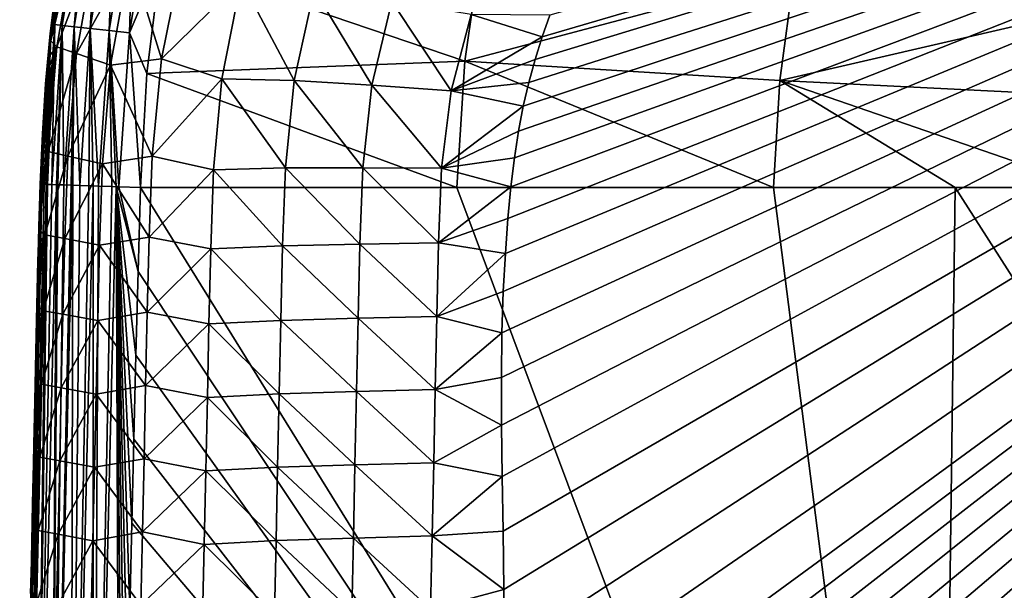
# Model space of a CAD drawing. Header units: metres. Extents: x -109 to 109, y -19 to 107.
# Tile 220 of 256: x -14.76 to -8.09, y 95.71 to 99.58. Entities that reach past the tile are written whole.
import ezdxf

# ---------------------------------------------------------------- set-up
doc = ezdxf.new("R2010")
doc.units = ezdxf.units.M
doc.layers.add('solid_21_412_310_XXX', color=7, linetype='CONTINUOUS')

msp = doc.modelspace()

# ---------------------------------------------------------------- linework, layer by layer
at = {"layer": 'solid_21_412_310_XXX'}
for points in [[(0, 102.754387, -67.146988), (-12.190948, 48.970581, -66.673454), (-7.726095, 49.111019, -66.673134)], [(0, 102.754387, -67.146988), (-12.185696, 49.421249, -66.677452), (-12.190948, 48.970581, -66.673454)], [(0, 102.754387, -67.146988), (-12.180474, 49.8685, -66.681427), (-12.185696, 49.421249, -66.677452)], [(0, 102.754387, -67.146988), (-12.175282, 50.312328, -66.685364), (-12.180474, 49.8685, -66.681427)], [(0, 102.754387, -67.146988), (-12.170122, 50.752743, -66.689278), (-12.175282, 50.312328, -66.685364)], [(0, 102.754387, -67.146988), (-12.164991, 51.189739, -66.693153), (-12.170122, 50.752743, -66.689278)], [(0, 102.754387, -67.146988), (-12.159044, 51.695248, -66.697647), (-12.164991, 51.189739, -66.693153)], [(0, 102.754387, -67.146988), (-12.153138, 52.196106, -66.702095), (-12.159044, 51.695248, -66.697647)], [(0, 102.754387, -67.146988), (-12.147275, 52.692276, -66.706497), (-12.153138, 52.196106, -66.702095)], [(0, 102.754387, -67.146988), (-12.141458, 53.183617, -66.710861), (-12.147275, 52.692276, -66.706497)], [(0, 102.754387, -67.146988), (-12.135684, 53.670185, -66.715179), (-12.141458, 53.183617, -66.710861)], [(0, 102.754387, -67.146988), (-12.129953, 54.152073, -66.71946), (-12.135684, 53.670185, -66.715179)], [(0, 102.754387, -67.146988), (-12.124262, 54.629372, -66.723701), (-12.129953, 54.152073, -66.71946)], [(0, 102.754387, -67.146988), (-12.118608, 55.102169, -66.727898), (-12.124262, 54.629372, -66.723701)], [(0, 102.754387, -67.146988), (-12.112988, 55.57056, -66.732056), (-12.118608, 55.102169, -66.727898)], [(0, 102.754387, -67.146988), (-12.107403, 56.034637, -66.736176), (-12.112988, 55.57056, -66.732056)], [(0, 102.754387, -67.146988), (-12.101847, 56.494492, -66.740257), (-12.107403, 56.034637, -66.736176)], [(0, 102.754387, -67.146988), (-12.096325, 56.949921, -66.744308), (-12.101847, 56.494492, -66.740257)], [(0, 102.754387, -67.146988), (-12.090841, 57.400764, -66.748306), (-12.096325, 56.949921, -66.744308)], [(0, 102.754387, -67.146988), (-12.085393, 57.84713, -66.752274), (-12.090841, 57.400764, -66.748306)], [(0, 102.754387, -67.146988), (-12.079979, 58.289124, -66.756195), (-12.085393, 57.84713, -66.752274)], [(0, 102.754387, -67.146988), (-12.074597, 58.726849, -66.760086), (-12.079979, 58.289124, -66.756195)], [(0, 102.754387, -67.146988), (-12.069248, 59.160416, -66.763931), (-12.074597, 58.726849, -66.760086)], [(0, 102.754387, -67.146988), (-12.063929, 59.589931, -66.767746), (-12.069248, 59.160416, -66.763931)], [(0, 102.754387, -67.146988), (-12.057582, 60.100147, -66.772278), (-12.063929, 59.589931, -66.767746)], [(0, 102.754387, -67.146988), (-12.051276, 60.604591, -66.776756), (-12.057582, 60.100147, -66.772278)], [(0, 102.754387, -67.146988), (-12.045016, 61.102863, -66.781181), (-12.051276, 60.604591, -66.776756)], [(0, 102.754387, -67.146988), (-12.038801, 61.595131, -66.785553), (-12.045016, 61.102863, -66.781181)], [(0, 102.754387, -67.146988), (-12.032629, 62.081589, -66.789871), (-12.038801, 61.595131, -66.785553)], [(0, 102.754387, -67.146988), (-12.026499, 62.562424, -66.794144), (-12.032629, 62.081589, -66.789871)], [(0, 102.754387, -67.146988), (-12.02041, 63.037838, -66.798363), (-12.026499, 62.562424, -66.794144)], [(0, 102.754387, -67.146988), (-12.01436, 63.508018, -66.802536), (-12.02041, 63.037838, -66.798363)], [(0, 102.754387, -67.146988), (-12.00835, 63.972939, -66.806664), (-12.01436, 63.508018, -66.802536)], [(0, 102.754387, -67.146988), (-12.002383, 64.432152, -66.810745), (-12.00835, 63.972939, -66.806664)], [(0, 102.754387, -67.146988), (-11.996457, 64.885811, -66.814774), (-12.002383, 64.432152, -66.810745)], [(0, 102.754387, -67.146988), (-11.990572, 65.334091, -66.818748), (-11.996457, 64.885811, -66.814774)], [(0, 102.754387, -67.146988), (-11.984726, 65.777184, -66.822685), (-11.990572, 65.334091, -66.818748)], [(0, 102.754387, -67.146988), (-11.978918, 66.215279, -66.826576), (-11.984726, 65.777184, -66.822685)], [(0, 102.754387, -67.146988), (-11.973145, 66.64856, -66.830421), (-11.978918, 66.215279, -66.826576)], [(0, 102.754387, -67.146988), (-11.967409, 67.077042, -66.834229), (-11.973145, 66.64856, -66.830421)], [(0, 102.754387, -67.146988), (-11.961714, 67.500298, -66.83799), (-11.967409, 67.077042, -66.834229)], [(0, 102.754387, -67.146988), (-11.956057, 67.918427, -66.841698), (-11.961714, 67.500298, -66.83799)], [(0, 102.754387, -67.146988), (-11.950437, 68.331612, -66.845367), (-11.956057, 67.918427, -66.841698)], [(0, 102.754387, -67.146988), (-11.944852, 68.740005, -66.848991), (-11.950437, 68.331612, -66.845367)], [(0, 102.754387, -67.146988), (-11.937919, 69.244011, -66.85347), (-11.944852, 68.740005, -66.848991)], [(0, 102.754387, -67.146988), (-11.931035, 69.741119, -66.85788), (-11.937919, 69.244011, -66.85347)], [(0, 102.754387, -67.146988), (-11.924201, 70.23101, -66.862236), (-11.931035, 69.741119, -66.85788)], [(0, 102.754387, -67.146988), (-11.91742, 70.713455, -66.866516), (-11.924201, 70.23101, -66.862236)], [(0, 102.754387, -67.146988), (-11.910692, 71.188744, -66.870735), (-11.91742, 70.713455, -66.866516)], [(0, 102.754387, -67.146988), (-11.904017, 71.657173, -66.874893), (-11.910692, 71.188744, -66.870735)], [(0, 102.754387, -67.146988), (-11.897395, 72.119041, -66.878998), (-11.904017, 71.657173, -66.874893)], [(0, 102.754387, -67.146988), (-11.890825, 72.574554, -66.883041), (-11.897395, 72.119041, -66.878998)], [(0, 102.754387, -67.146988), (-11.884303, 73.02314, -66.887024), (-11.890825, 72.574554, -66.883041)], [(0, 102.754387, -67.146988), (-11.877831, 73.46492, -66.890945), (-11.884303, 73.02314, -66.887024)], [(0, 102.754387, -67.146988), (-11.871414, 73.900223, -66.894814), (-11.877831, 73.46492, -66.890945)], [(0, 102.754387, -67.146988), (-11.865059, 74.329384, -66.898621), (-11.871414, 73.900223, -66.894814)], [(0, 102.754387, -67.146988), (-11.858768, 74.752739, -66.902382), (-11.865059, 74.329384, -66.898621)], [(0, 102.754387, -67.146988), (-11.852549, 75.170296, -66.90609), (-11.858768, 74.752739, -66.902382)], [(0, 102.754387, -67.146988), (-11.846395, 75.581535, -66.909737), (-11.852549, 75.170296, -66.90609)], [(0, 102.754387, -67.146988), (-11.840306, 75.986717, -66.913338), (-11.846395, 75.581535, -66.909737)], [(0, 102.754387, -67.146988), (-11.834276, 76.386139, -66.916885), (-11.840306, 75.986717, -66.913338)], [(0, 102.754387, -67.146988), (-11.8283, 76.78009, -66.92038), (-11.834276, 76.386139, -66.916885)], [(0, 102.754387, -67.146988), (-11.822377, 77.168877, -66.923828), (-11.8283, 76.78009, -66.92038)], [(0, 102.754387, -67.146988), (-11.816519, 77.552269, -66.927238), (-11.822377, 77.168877, -66.923828)], [(0, 102.754387, -67.146988), (-11.808811, 78.054802, -66.931694), (-11.816519, 77.552269, -66.927238)], [(0, 102.754387, -67.146988), (-11.801187, 78.547791, -66.936073), (-11.808811, 78.054802, -66.931694)], [(0, 102.754387, -67.146988), (-11.793609, 79.031624, -66.940369), (-11.801187, 78.547791, -66.936073)], [(0, 102.754387, -67.146988), (-11.786052, 79.506531, -66.944588), (-11.793609, 79.031624, -66.940369)], [(0, 102.754387, -67.146988), (-11.778542, 79.972107, -66.948723), (-11.786052, 79.506531, -66.944588)], [(0, 102.754387, -67.146988), (-11.771075, 80.428589, -66.952774), (-11.778542, 79.972107, -66.948723)], [(0, 102.754387, -67.146988), (-11.763645, 80.876305, -66.956749), (-11.771075, 80.428589, -66.952774)], [(0, 102.754387, -67.146988), (-11.75624, 81.315529, -66.960648), (-11.763645, 80.876305, -66.956749)], [(0, 102.754387, -67.146988), (-11.748823, 81.745789, -66.96447), (-11.75624, 81.315529, -66.960648)], [(0, 102.754387, -67.146988), (-11.741435, 82.167328, -66.968208), (-11.748823, 81.745789, -66.96447)], [(0, 102.754387, -67.146988), (-11.734135, 82.58065, -66.971878), (-11.741435, 82.167328, -66.968208)], [(0, 102.754387, -67.146988), (-11.726982, 82.986282, -66.975479), (-11.734135, 82.58065, -66.971878)], [(0, 102.754387, -67.146988), (-11.719932, 83.383965, -66.979012), (-11.726982, 82.986282, -66.975479)], [(0, 102.754387, -67.146988), (-11.712974, 83.773544, -66.982468), (-11.719932, 83.383965, -66.979012)], [(0, 102.754387, -67.146988), (-11.706186, 84.155472, -66.985863), (-11.712974, 83.773544, -66.982468)], [(0, 102.754387, -67.146988), (-11.699645, 84.530174, -66.989189), (-11.706186, 84.155472, -66.985863)], [(0, 102.754387, -67.146988), (-11.693385, 84.897697, -66.992447), (-11.699645, 84.530174, -66.989189)], [(0, 102.754387, -67.146988), (-11.687358, 85.257713, -66.995644), (-11.693385, 84.897697, -66.992447)], [(0, 102.754387, -67.146988), (-11.681557, 85.610535, -66.998779), (-11.687358, 85.257713, -66.995644)], [(0, 102.754387, -67.146988), (-11.675973, 85.956512, -67.001846), (-11.681557, 85.610535, -66.998779)], [(0, 102.754387, -67.146988), (-11.670626, 86.295792, -67.00486), (-11.675973, 85.956512, -67.001846)], [(0, 102.754387, -67.146988), (-11.663126, 86.791458, -67.009262), (-11.670626, 86.295792, -67.00486)], [(0, 102.754387, -67.146988), (-11.655953, 87.2724, -67.013535), (-11.663126, 86.791458, -67.009262)], [(0, 102.754387, -67.146988), (-11.648863, 87.739738, -67.017677), (-11.655953, 87.2724, -67.013535)], [(0, 102.754387, -67.146988), (-11.642019, 88.19294, -67.021706), (-11.648863, 87.739738, -67.017677)], [(0, 102.754387, -67.146988), (-11.635035, 88.632828, -67.025612), (-11.642019, 88.19294, -67.021706)], [(0, 102.754387, -67.146988), (-11.627637, 89.060066, -67.029404), (-11.635035, 88.632828, -67.025612)], [(0, 102.754387, -67.146988), (-11.619975, 89.474312, -67.033081), (-11.627637, 89.060066, -67.029404)], [(0, 102.754387, -67.146988), (-11.611821, 89.875862, -67.036644), (-11.619975, 89.474312, -67.033081)], [(0, 102.754387, -67.146988), (-11.602996, 90.264656, -67.040092), (-11.611821, 89.875862, -67.036644)], [(0, 102.754387, -67.146988), (-11.59363, 90.64077, -67.043434), (-11.602996, 90.264656, -67.040092)], [(0, 102.754387, -67.146988), (-11.583934, 91.00515, -67.046669), (-11.59363, 90.64077, -67.043434)], [(0, 102.754387, -67.146988), (-11.573828, 91.357475, -67.049797), (-11.583934, 91.00515, -67.046669)], [(0, 102.754387, -67.146988), (-11.563442, 91.698273, -67.052818), (-11.573828, 91.357475, -67.049797)], [(0, 102.754387, -67.146988), (-11.553153, 92.029144, -67.055756), (-11.563442, 91.698273, -67.052818)], [(0, 102.754387, -67.146988), (-11.542798, 92.349762, -67.058601), (-11.553153, 92.029144, -67.055756)], [(0, 102.754387, -67.146988), (-11.532654, 92.660606, -67.061356), (-11.542798, 92.349762, -67.058601)], [(0, 102.754387, -67.146988), (-11.52318, 92.962761, -67.064041), (-11.532654, 92.660606, -67.061356)], [(0, 102.754387, -67.146988), (-11.51418, 93.255981, -67.066643), (-11.52318, 92.962761, -67.064041)], [(0, 102.754387, -67.146988), (-11.505959, 93.540382, -67.06916), (-11.51418, 93.255981, -67.066643)], [(0, 102.754387, -67.146988), (-11.498866, 93.816223, -67.071609), (-11.505959, 93.540382, -67.06916)], [(0, 102.754387, -67.146988), (-11.49276, 94.083412, -67.073982), (-11.498866, 93.816223, -67.071609)], [(0, 102.754387, -67.146988), (-11.497684, 97.157005, -67.101288), (-11.496232, 96.831924, -67.098404)], [(0, 102.754387, -67.146988), (-11.493613, 97.459381, -67.103973), (-11.497684, 97.157005, -67.101288)], [(0, 102.754387, -67.146988), (-11.496232, 96.831924, -67.098404), (-11.491565, 96.48494, -67.095314)], [(0, 102.754387, -67.146988), (-11.484395, 97.739334, -67.106461), (-11.493613, 97.459381, -67.103973)], [(0, 102.754387, -67.146988), (-11.487752, 94.341965, -67.076279), (-11.49276, 94.083412, -67.073982)], [(0, 102.754387, -67.146988), (-11.491565, 96.48494, -67.095314), (-11.485833, 96.113998, -67.092018)], [(0, 102.754387, -67.146988), (-11.481377, 94.832954, -67.080635), (-11.487752, 94.341965, -67.076279)], [(0, 102.754387, -67.146988), (-11.485833, 96.113998, -67.092018), (-11.480957, 95.717094, -67.088493)], [(0, 102.754387, -67.146988), (-11.470442, 97.997223, -67.108742), (-11.484395, 97.739334, -67.106461)], [(0, 102.754387, -67.146988), (-11.479267, 95.290817, -67.084702), (-11.481377, 94.832954, -67.080635)], [(0, 102.754387, -67.146988), (-11.480957, 95.717094, -67.088493), (-11.479267, 95.290817, -67.084702)], [(0, 102.754387, -67.146988), (-11.452939, 98.233948, -67.11084), (-11.470442, 97.997223, -67.108742)], [(0, 102.754387, -67.146988), (-11.432493, 98.449776, -67.112755), (-11.452939, 98.233948, -67.11084)], [(0, 102.754387, -67.146988), (-11.408885, 98.646301, -67.114487), (-11.432493, 98.449776, -67.112755)], [(0, 102.754387, -67.146988), (-11.381389, 98.825981, -67.116074), (-11.408885, 98.646301, -67.114487)], [(0, 102.754387, -67.146988), (-11.348641, 98.995323, -67.117569), (-11.381389, 98.825981, -67.116074)], [(0, 102.754387, -67.146988), (-11.310806, 99.157066, -67.118996), (-11.348641, 98.995323, -67.117569)], [(0, 102.754387, -67.146988), (-11.268085, 99.313522, -67.120369), (-11.310806, 99.157066, -67.118996)], [(0, 102.754387, -67.146988), (-11.220613, 99.465538, -67.121704), (-11.268085, 99.313522, -67.120369)], [(0, 102.754387, -67.146988), (-11.16842, 99.612968, -67.122993), (-11.220613, 99.465538, -67.121704)], [(-14.547521, 99.552322, -72.592316), (-14.397058, 100.511322, -72.443932), (-14.367539, 100.644028, -72.586006)], [(-14.547521, 99.552322, -72.592316), (-14.367539, 100.644028, -72.586006), (-14.526108, 99.549995, -72.732483)], [(-14.367539, 100.644028, -72.586006), (-14.348386, 100.639847, -72.726707), (-14.526108, 99.549995, -72.732483)], [(-14.526108, 99.549995, -72.732483), (-14.348386, 100.639847, -72.726707), (-14.475058, 99.544304, -72.862778)], [(-14.348386, 100.639847, -72.726707), (-14.29937, 100.629036, -72.858086), (-14.475058, 99.544304, -72.862778)], [(-14.475058, 99.544304, -72.862778), (-14.29937, 100.629036, -72.858086), (-14.393733, 99.535172, -72.97477)], [(-14.29937, 100.629036, -72.858086), (-14.219948, 100.611481, -72.971458), (-14.393733, 99.535172, -72.97477)], [(-14.393733, 99.535172, -72.97477), (-14.219948, 100.611481, -72.971458), (-14.285393, 99.522957, -73.060509)], [(-14.219948, 100.611481, -72.971458), (-14.113504, 100.587921, -73.058548), (-14.285393, 99.522957, -73.060509)], [(-14.285393, 99.522957, -73.060509), (-14.113504, 100.587921, -73.058548), (-14.157798, 99.508545, -73.116447)], [(-14.113504, 100.587921, -73.058548), (-13.987931, 100.560097, -73.115463), (-14.157798, 99.508545, -73.116447)], [(-14.547521, 99.552322, -72.592316), (-14.461441, 100.17392, -72.446152), (-14.397058, 100.511322, -72.443932)], [(-14.157798, 99.508545, -73.116447), (-13.987931, 100.560097, -73.115463), (-14.019368, 99.492874, -73.142883)], [(-13.987931, 100.560097, -73.115463), (-13.85174, 100.5299, -73.142265), (-14.019368, 99.492874, -73.142883)], [(-14.019368, 99.492874, -73.142883), (-13.85174, 100.5299, -73.142265), (-13.805141, 100.001228, -73.15081)], [(-14.547521, 99.552322, -72.592316), (-14.515396, 99.831383, -72.44809), (-14.461441, 100.17392, -72.446152)], [(-14.552101, 99.439804, -70.331558), (-14.511916, 99.398148, -69.807297), (-14.380122, 100.159027, -69.827568)], [(-14.538638, 99.542885, -70.334641), (-14.552101, 99.439804, -70.331558), (-14.380122, 100.159027, -69.827568)], [(-14.523615, 99.647873, -70.337883), (-14.538638, 99.542885, -70.334641), (-14.380122, 100.159027, -69.827568)], [(-14.380122, 100.159027, -69.827568), (-14.511916, 99.398148, -69.807297), (-14.245076, 100.103348, -69.28672)], [(-14.511916, 99.398148, -69.807297), (-14.378808, 99.352272, -69.270805), (-14.245076, 100.103348, -69.28672)], [(-14.245076, 100.103348, -69.28672), (-14.378808, 99.352272, -69.270805), (-14.015271, 100.007599, -68.758789)], [(-11.745816, 99.301605, -73.205406), (-13.805141, 100.001228, -73.15081), (-11.623556, 100.153725, -73.201622)], [(-11.745816, 99.301605, -73.205406), (-11.623556, 100.153725, -73.201622), (-9.511431, 99.89492, -73.244675)], [(-14.378808, 99.352272, -69.270805), (-14.147492, 99.273193, -68.746117), (-14.015271, 100.007599, -68.758789)], [(-14.015271, 100.007599, -68.758789), (-14.147492, 99.273193, -68.746117), (-13.80162, 99.316856, -68.262749)], [(-14.019368, 99.492874, -73.142883), (-13.805141, 100.001228, -73.15081), (-13.902031, 99.21788, -73.151398)], [(-14.015271, 100.007599, -68.758789), (-13.80162, 99.316856, -68.262749), (-13.661288, 100.012344, -68.273026)], [(-11.745816, 99.301605, -73.205406), (-13.902031, 99.21788, -73.151398), (-13.805141, 100.001228, -73.15081)], [(-13.661288, 100.012344, -68.273026), (-13.80162, 99.316856, -68.262749), (-13.261647, 99.847878, -67.852974)], [(-11.745816, 99.301605, -73.205406), (-9.511431, 99.89492, -73.244675), (-9.609138, 99.171211, -73.250725)], [(-9.609138, 99.171211, -73.250725), (-9.511431, 99.89492, -73.244675), (-7.398936, 99.681351, -73.279327)], [(-14.515396, 99.831383, -72.44809), (-14.557955, 99.489304, -72.449692), (-14.506454, 99.75795, -70.341446)], [(-14.547521, 99.552322, -72.592316), (-14.557955, 99.489304, -72.449692), (-14.515396, 99.831383, -72.44809)], [(-13.80162, 99.316856, -68.262749), (-13.393901, 99.181892, -67.844482), (-13.261647, 99.847878, -67.852974)], [(-13.261647, 99.847878, -67.852974), (-13.393901, 99.181892, -67.844482), (-12.902452, 99.169243, -67.515068)], [(-13.261647, 99.847878, -67.852974), (-12.902452, 99.169243, -67.515068), (-12.767716, 99.787117, -67.522079)], [(-12.767716, 99.787117, -67.522079), (-12.902452, 99.169243, -67.515068), (-12.375334, 99.138382, -67.28347)], [(-12.767716, 99.787117, -67.522079), (-12.375334, 99.138382, -67.28347), (-12.239762, 99.706284, -67.289268)], [(-14.557955, 99.489304, -72.449692), (-14.523615, 99.647873, -70.337883), (-14.506454, 99.75795, -70.341446)], [(-12.239762, 99.706284, -67.289268), (-12.375334, 99.138382, -67.28347), (-11.838565, 99.100052, -67.153519)], [(-12.239762, 99.706284, -67.289268), (-11.838565, 99.100052, -67.153519), (-11.702556, 99.617851, -67.15834)], [(-14.557955, 99.489304, -72.449692), (-14.538638, 99.542885, -70.334641), (-14.523615, 99.647873, -70.337883)], [(-9.609138, 99.171211, -73.250725), (-7.398936, 99.681351, -73.279327), (-7.472254, 99.063652, -73.287086)], [(-11.702556, 99.617851, -67.15834), (-11.838565, 99.100052, -67.153519), (-11.220613, 99.465538, -67.121704)], [(-11.702556, 99.617851, -67.15834), (-11.220613, 99.465538, -67.121704), (-11.16842, 99.612968, -67.122993)], [(-14.619845, 98.466629, -72.598572), (-14.557955, 99.489304, -72.449692), (-14.547521, 99.552322, -72.592316)], [(-14.618055, 98.466599, -72.618782), (-14.619845, 98.466629, -72.598572), (-14.547521, 99.552322, -72.592316)], [(-14.618055, 98.466599, -72.618782), (-14.547521, 99.552322, -72.592316), (-14.614698, 98.466522, -72.648102)], [(-14.547521, 99.552322, -72.592316), (-14.597093, 98.466034, -72.738228), (-14.614698, 98.466522, -72.648102)], [(-14.547521, 99.552322, -72.592316), (-14.526108, 99.549995, -72.732483), (-14.597093, 98.466034, -72.738228)], [(-14.58541, 98.465675, -72.776352), (-14.597093, 98.466034, -72.738228), (-14.526108, 99.549995, -72.732483)], [(-14.58541, 98.465675, -72.776352), (-14.526108, 99.549995, -72.732483), (-14.574617, 98.46534, -72.805191)], [(-14.526108, 99.549995, -72.732483), (-14.545303, 98.464401, -72.866669), (-14.574617, 98.46534, -72.805191)], [(-14.557955, 99.489304, -72.449692), (-14.552101, 99.439804, -70.331558), (-14.538638, 99.542885, -70.334641)], [(-14.526108, 99.549995, -72.732483), (-14.475058, 99.544304, -72.862778), (-14.545303, 98.464401, -72.866669)], [(-14.51388, 98.463379, -72.916718), (-14.545303, 98.464401, -72.866669), (-14.475058, 99.544304, -72.862778)], [(-14.51388, 98.463379, -72.916718), (-14.475058, 99.544304, -72.862778), (-14.506304, 98.463127, -72.927139)], [(-14.475058, 99.544304, -72.862778), (-14.46437, 98.461731, -72.97644), (-14.506304, 98.463127, -72.927139)], [(-14.475058, 99.544304, -72.862778), (-14.393733, 99.535172, -72.97477), (-14.46437, 98.461731, -72.97644)], [(-14.414953, 98.460075, -73.021027), (-14.46437, 98.461731, -72.97644), (-14.393733, 99.535172, -72.97477)], [(-14.414953, 98.460075, -73.021027), (-14.393733, 99.535172, -72.97477), (-14.40479, 98.459724, -73.028847)], [(-14.393733, 99.535172, -72.97477), (-14.357114, 98.458107, -73.06076), (-14.40479, 98.459724, -73.028847)], [(-14.393733, 99.535172, -72.97477), (-14.285393, 99.522957, -73.060509), (-14.357114, 98.458107, -73.06076)], [(-14.294845, 98.455978, -73.092705), (-14.357114, 98.458107, -73.06076), (-14.285393, 99.522957, -73.060509)], [(-14.294845, 98.455978, -73.092705), (-14.285393, 99.522957, -73.060509), (-14.266447, 98.455009, -73.104233)], [(-14.285393, 99.522957, -73.060509), (-14.157798, 99.508545, -73.116447), (-14.23033, 98.453766, -73.116463)], [(-14.285393, 99.522957, -73.060509), (-14.23033, 98.453766, -73.116463), (-14.266447, 98.455009, -73.104233)], [(-14.139209, 98.450615, -73.137039), (-14.23033, 98.453766, -73.116463), (-14.157798, 99.508545, -73.116447)], [(-14.157798, 99.508545, -73.116447), (-14.019368, 99.492874, -73.142883), (-14.091435, 98.448952, -73.14341)], [(-14.157798, 99.508545, -73.116447), (-14.091435, 98.448952, -73.14341), (-14.109917, 98.4496, -73.141235)], [(-14.139209, 98.450615, -73.137039), (-14.157798, 99.508545, -73.116447), (-14.109917, 98.4496, -73.141235)], [(-14.619845, 98.466629, -72.598572), (-14.589013, 99.148621, -72.45089), (-14.557955, 99.489304, -72.449692)], [(-14.557955, 99.489304, -72.449692), (-14.589013, 99.148621, -72.45089), (-14.552101, 99.439804, -70.331558)], [(-14.589013, 99.148621, -72.45089), (-14.564342, 99.336121, -70.328529), (-14.552101, 99.439804, -70.331558)], [(-14.552101, 99.439804, -70.331558), (-14.564342, 99.336121, -70.328529), (-14.511916, 99.398148, -69.807297)], [(-14.091435, 98.448952, -73.14341), (-14.019368, 99.492874, -73.142883), (-13.94489, 98.443832, -73.152191)], [(-14.019368, 99.492874, -73.142883), (-13.902031, 99.21788, -73.151398), (-13.94489, 98.443832, -73.152191)], [(-11.838565, 99.100052, -67.153519), (-11.268085, 99.313522, -67.120369), (-11.220613, 99.465538, -67.121704)], [(-14.613961, 98.698479, -70.314255), (-14.57184, 98.687569, -69.79364), (-14.511916, 99.398148, -69.807297)], [(-14.607923, 98.809341, -70.315765), (-14.613961, 98.698479, -70.314255), (-14.511916, 99.398148, -69.807297)], [(-14.601107, 98.918144, -70.31768), (-14.607923, 98.809341, -70.315765), (-14.511916, 99.398148, -69.807297)], [(-14.593527, 99.023727, -70.319946), (-14.601107, 98.918144, -70.31768), (-14.511916, 99.398148, -69.807297)], [(-14.584991, 99.12796, -70.322601), (-14.593527, 99.023727, -70.319946), (-14.511916, 99.398148, -69.807297)], [(-14.575306, 99.232025, -70.325508), (-14.584991, 99.12796, -70.322601), (-14.511916, 99.398148, -69.807297)], [(-14.564342, 99.336121, -70.328529), (-14.575306, 99.232025, -70.325508), (-14.511916, 99.398148, -69.807297)], [(-14.511916, 99.398148, -69.807297), (-14.57184, 98.687569, -69.79364), (-14.378808, 99.352272, -69.270805)], [(-14.589013, 99.148621, -72.45089), (-14.575306, 99.232025, -70.325508), (-14.564342, 99.336121, -70.328529)], [(-14.57184, 98.687569, -69.79364), (-14.437885, 98.65789, -69.259773), (-14.378808, 99.352272, -69.270805)], [(-14.378808, 99.352272, -69.270805), (-14.437885, 98.65789, -69.259773), (-14.147492, 99.273193, -68.746117)], [(-14.147492, 99.273193, -68.746117), (-13.865346, 98.657524, -68.254524), (-13.80162, 99.316856, -68.262749)], [(-11.800702, 98.443855, -73.209145), (-13.902031, 99.21788, -73.151398), (-11.745816, 99.301605, -73.205406)], [(-13.80162, 99.316856, -68.262749), (-13.865346, 98.657524, -68.254524), (-13.393901, 99.181892, -67.844482)], [(-11.838565, 99.100052, -67.153519), (-11.310806, 99.157066, -67.118996), (-11.268085, 99.313522, -67.120369)], [(-11.800702, 98.443855, -73.209145), (-11.745816, 99.301605, -73.205406), (-9.653006, 98.443878, -73.256683)], [(-11.745816, 99.301605, -73.205406), (-9.609138, 99.171211, -73.250725), (-9.653006, 98.443878, -73.256683)], [(-14.589013, 99.148621, -72.45089), (-14.584991, 99.12796, -70.322601), (-14.575306, 99.232025, -70.325508)], [(-14.437885, 98.65789, -69.259773), (-14.203169, 98.6054, -68.737305), (-14.147492, 99.273193, -68.746117)], [(-14.147492, 99.273193, -68.746117), (-14.203169, 98.6054, -68.737305), (-13.865346, 98.657524, -68.254524)], [(-11.800702, 98.443855, -73.209145), (-13.94489, 98.443832, -73.152191), (-13.902031, 99.21788, -73.151398)], [(-13.865346, 98.657524, -68.254524), (-13.449232, 98.563828, -67.83783), (-13.393901, 99.181892, -67.844482)], [(-13.393901, 99.181892, -67.844482), (-13.449232, 98.563828, -67.83783), (-12.961508, 98.576897, -67.509026)], [(-13.393901, 99.181892, -67.844482), (-12.961508, 98.576897, -67.509026), (-12.902452, 99.169243, -67.515068)], [(-12.902452, 99.169243, -67.515068), (-12.961508, 98.576897, -67.509026), (-12.43706, 98.578186, -67.278076)], [(-12.902452, 99.169243, -67.515068), (-12.43706, 98.578186, -67.278076), (-12.375334, 99.138382, -67.28347)], [(-8.419247, 98.443886, -73.279694), (-9.653006, 98.443878, -73.256683), (-9.609138, 99.171211, -73.250725)], [(-9.609138, 99.171211, -73.250725), (-7.472254, 99.063652, -73.287086), (-7.505359, 98.443893, -73.294716)], [(-8.419247, 98.443886, -73.279694), (-9.609138, 99.171211, -73.250725), (-7.505359, 98.443893, -73.294716)], [(-14.619845, 98.466629, -72.598572), (-14.610054, 98.808311, -72.451736), (-14.589013, 99.148621, -72.45089)], [(-14.589013, 99.148621, -72.45089), (-14.610054, 98.808311, -72.451736), (-14.584991, 99.12796, -70.322601)], [(-14.610054, 98.808311, -72.451736), (-14.593527, 99.023727, -70.319946), (-14.584991, 99.12796, -70.322601)], [(-12.375334, 99.138382, -67.28347), (-12.43706, 98.578186, -67.278076), (-11.902767, 98.575478, -67.14872)], [(-12.375334, 99.138382, -67.28347), (-11.902767, 98.575478, -67.14872), (-11.838565, 99.100052, -67.153519)], [(-11.838565, 99.100052, -67.153519), (-11.902767, 98.575478, -67.14872), (-11.348641, 98.995323, -67.117569)], [(-11.838565, 99.100052, -67.153519), (-11.348641, 98.995323, -67.117569), (-11.310806, 99.157066, -67.118996)], [(-14.610054, 98.808311, -72.451736), (-14.601107, 98.918144, -70.31768), (-14.593527, 99.023727, -70.319946)], [(-11.902767, 98.575478, -67.14872), (-11.381389, 98.825981, -67.116074), (-11.348641, 98.995323, -67.117569)], [(-14.610054, 98.808311, -72.451736), (-14.607923, 98.809341, -70.315765), (-14.601107, 98.918144, -70.31768)], [(-11.902767, 98.575478, -67.14872), (-11.408885, 98.646301, -67.114487), (-11.381389, 98.825981, -67.116074)], [(-14.610054, 98.808311, -72.451736), (-14.624325, 98.466583, -72.452461), (-14.613961, 98.698479, -70.314255)], [(-14.619845, 98.466629, -72.598572), (-14.624325, 98.466583, -72.452461), (-14.610054, 98.808311, -72.451736)], [(-14.610054, 98.808311, -72.451736), (-14.613961, 98.698479, -70.314255), (-14.607923, 98.809341, -70.315765)], [(-14.624325, 98.466583, -72.452461), (-14.619228, 98.587494, -70.31321), (-14.613961, 98.698479, -70.314255)], [(-14.613961, 98.698479, -70.314255), (-14.619228, 98.587494, -70.31321), (-14.57184, 98.687569, -69.79364)], [(-14.634676, 98.154152, -70.311279), (-14.593375, 98.12265, -69.790497), (-14.57184, 98.687569, -69.79364)], [(-14.631477, 98.260086, -70.311859), (-14.634676, 98.154152, -70.311279), (-14.57184, 98.687569, -69.79364)], [(-14.62788, 98.367912, -70.312225), (-14.631477, 98.260086, -70.311859), (-14.57184, 98.687569, -69.79364)], [(-14.623827, 98.477158, -70.312592), (-14.62788, 98.367912, -70.312225), (-14.57184, 98.687569, -69.79364)], [(-14.619228, 98.587494, -70.31321), (-14.623827, 98.477158, -70.312592), (-14.57184, 98.687569, -69.79364)], [(-14.57184, 98.687569, -69.79364), (-14.593375, 98.12265, -69.790497), (-14.437885, 98.65789, -69.259773)], [(-14.593375, 98.12265, -69.790497), (-14.459046, 98.098427, -69.256493), (-14.437885, 98.65789, -69.259773)], [(-14.437885, 98.65789, -69.259773), (-14.459046, 98.098427, -69.256493), (-14.203169, 98.6054, -68.737305)], [(-14.203169, 98.6054, -68.737305), (-13.887125, 98.108719, -68.250595), (-13.865346, 98.657524, -68.254524)], [(-13.865346, 98.657524, -68.254524), (-13.887125, 98.108719, -68.250595), (-13.449232, 98.563828, -67.83783)], [(-11.902767, 98.575478, -67.14872), (-11.432493, 98.449776, -67.112755), (-11.408885, 98.646301, -67.114487)], [(-14.624325, 98.466583, -72.452461), (-14.623827, 98.477158, -70.312592), (-14.619228, 98.587494, -70.31321)], [(-14.459046, 98.098427, -69.256493), (-14.223289, 98.054161, -68.733772), (-14.203169, 98.6054, -68.737305)], [(-14.203169, 98.6054, -68.737305), (-14.223289, 98.054161, -68.733772), (-13.887125, 98.108719, -68.250595)], [(-13.887125, 98.108719, -68.250595), (-13.4686, 98.027596, -67.833672), (-13.449232, 98.563828, -67.83783)], [(-13.449232, 98.563828, -67.83783), (-13.4686, 98.027596, -67.833672), (-12.981319, 98.048889, -67.504646)], [(-13.449232, 98.563828, -67.83783), (-12.981319, 98.048889, -67.504646), (-12.961508, 98.576897, -67.509026)], [(-12.961508, 98.576897, -67.509026), (-12.981319, 98.048889, -67.504646), (-12.457083, 98.060318, -67.273575)], [(-12.961508, 98.576897, -67.509026), (-12.457083, 98.060318, -67.273575), (-12.43706, 98.578186, -67.278076)], [(-12.43706, 98.578186, -67.278076), (-12.457083, 98.060318, -67.273575), (-11.923004, 98.068977, -67.144218)], [(-12.43706, 98.578186, -67.278076), (-11.923004, 98.068977, -67.144218), (-11.902767, 98.575478, -67.14872)], [(-11.902767, 98.575478, -67.14872), (-11.923004, 98.068977, -67.144218), (-11.432493, 98.449776, -67.112755)], [(-14.764192, 91.901436, -72.627647), (-14.624325, 98.466583, -72.452461), (-14.619845, 98.466629, -72.598572)], [(-14.764192, 91.901436, -72.627647), (-14.619845, 98.466629, -72.598572), (-14.618055, 98.466599, -72.618782)], [(-14.732784, 91.902283, -72.783966), (-14.764192, 91.901436, -72.627647), (-14.618055, 98.466599, -72.618782)], [(-14.764192, 91.901436, -72.627647), (-14.635716, 98.087502, -72.453476), (-14.624325, 98.466583, -72.452461)], [(-14.732784, 91.902283, -72.783966), (-14.618055, 98.466599, -72.618782), (-14.614698, 98.466522, -72.648102)], [(-14.732784, 91.902283, -72.783966), (-14.614698, 98.466522, -72.648102), (-14.597093, 98.466034, -72.738228)], [(-14.732784, 91.902283, -72.783966), (-14.597093, 98.466034, -72.738228), (-14.58541, 98.465675, -72.776352)], [(-14.732784, 91.902283, -72.783966), (-14.58541, 98.465675, -72.776352), (-14.662735, 91.90229, -72.924309)], [(-14.662735, 91.90229, -72.924309), (-14.58541, 98.465675, -72.776352), (-14.574617, 98.46534, -72.805191)], [(-14.662735, 91.90229, -72.924309), (-14.574617, 98.46534, -72.805191), (-14.545303, 98.464401, -72.866669)], [(-14.662735, 91.90229, -72.924309), (-14.545303, 98.464401, -72.866669), (-14.51388, 98.463379, -72.916718)], [(-14.662735, 91.90229, -72.924309), (-14.51388, 98.463379, -72.916718), (-14.555267, 91.901466, -73.036469)], [(-14.635716, 98.087502, -72.453476), (-14.62788, 98.367912, -70.312225), (-14.624325, 98.466583, -72.452461)], [(-14.624325, 98.466583, -72.452461), (-14.62788, 98.367912, -70.312225), (-14.623827, 98.477158, -70.312592)], [(-14.555267, 91.901466, -73.036469), (-14.51388, 98.463379, -72.916718), (-14.506304, 98.463127, -72.927139)], [(-14.555267, 91.901466, -73.036469), (-14.506304, 98.463127, -72.927139), (-14.46437, 98.461731, -72.97644)], [(-14.555267, 91.901466, -73.036469), (-14.46437, 98.461731, -72.97644), (-14.414953, 98.460075, -73.021027)], [(-14.555267, 91.901466, -73.036469), (-14.414953, 98.460075, -73.021027), (-14.40479, 98.459724, -73.028847)], [(-14.555267, 91.901466, -73.036469), (-14.40479, 98.459724, -73.028847), (-14.418028, 91.899963, -73.112495)], [(-14.418028, 91.899963, -73.112495), (-14.40479, 98.459724, -73.028847), (-14.357114, 98.458107, -73.06076)], [(-14.418028, 91.899963, -73.112495), (-14.357114, 98.458107, -73.06076), (-14.294845, 98.455978, -73.092705)], [(-14.418028, 91.899963, -73.112495), (-14.294845, 98.455978, -73.092705), (-14.266447, 98.455009, -73.104233)], [(-14.418028, 91.899963, -73.112495), (-14.266447, 98.455009, -73.104233), (-14.263184, 91.898026, -73.150673)], [(-14.263184, 91.898026, -73.150673), (-14.266447, 98.455009, -73.104233), (-14.23033, 98.453766, -73.116463)], [(-14.263184, 91.898026, -73.150673), (-14.23033, 98.453766, -73.116463), (-14.139209, 98.450615, -73.137039)], [(-14.263184, 91.898026, -73.150673), (-14.139209, 98.450615, -73.137039), (-14.109917, 98.4496, -73.141235)], [(-14.263184, 91.898026, -73.150673), (-14.109917, 98.4496, -73.141235), (-14.086465, 92.575188, -73.162903)], [(-13.9618, 97.874306, -73.153336), (-14.109917, 98.4496, -73.141235), (-14.091435, 98.448952, -73.14341)], [(-14.066074, 93.459488, -73.161545), (-14.086465, 92.575188, -73.162903), (-14.109917, 98.4496, -73.141235)], [(-14.047752, 94.247826, -73.160255), (-14.066074, 93.459488, -73.161545), (-14.109917, 98.4496, -73.141235)], [(-14.031367, 94.947647, -73.159042), (-14.047752, 94.247826, -73.160255), (-14.109917, 98.4496, -73.141235)], [(-14.016506, 95.5784, -73.157906), (-14.031367, 94.947647, -73.159042), (-14.109917, 98.4496, -73.141235)], [(-14.002634, 96.166809, -73.156792), (-14.016506, 95.5784, -73.157906), (-14.109917, 98.4496, -73.141235)], [(-13.989284, 96.738625, -73.155663), (-14.002634, 96.166809, -73.156792), (-14.109917, 98.4496, -73.141235)], [(-13.976068, 97.306702, -73.154503), (-13.989284, 96.738625, -73.155663), (-14.109917, 98.4496, -73.141235)], [(-13.9618, 97.874306, -73.153336), (-13.976068, 97.306702, -73.154503), (-14.109917, 98.4496, -73.141235)], [(-13.9618, 97.874306, -73.153336), (-14.091435, 98.448952, -73.14341), (-13.94489, 98.443832, -73.152191)], [(-8.5337, 89.713028, -73.394279), (-13.9618, 97.874306, -73.153336), (-13.94489, 98.443832, -73.152191)], [(-8.5337, 89.713028, -73.394279), (-13.94489, 98.443832, -73.152191), (-11.800702, 98.443855, -73.209145)], [(-11.923004, 98.068977, -67.144218), (-11.452939, 98.233948, -67.11084), (-11.432493, 98.449776, -67.112755)], [(-8.5337, 89.713028, -73.394279), (-11.800702, 98.443855, -73.209145), (-9.653006, 98.443878, -73.256683)], [(-8.5337, 89.713028, -73.394279), (-9.653006, 98.443878, -73.256683), (-8.419247, 98.443886, -73.279694)], [(-2.839085, 89.712791, -73.509972), (-8.5337, 89.713028, -73.394279), (-8.419247, 98.443886, -73.279694)], [(-2.839085, 89.712791, -73.509972), (-8.419247, 98.443886, -73.279694), (-7.505359, 98.443893, -73.294716)], [(-14.635716, 98.087502, -72.453476), (-14.631477, 98.260086, -70.311859), (-14.62788, 98.367912, -70.312225)], [(-14.635716, 98.087502, -72.453476), (-14.634676, 98.154152, -70.311279), (-14.631477, 98.260086, -70.311859)], [(-11.923004, 98.068977, -67.144218), (-11.470442, 97.997223, -67.108742), (-11.452939, 98.233948, -67.11084)], [(-14.647105, 97.645439, -70.307404), (-14.605803, 97.607391, -69.786423), (-14.593375, 98.12265, -69.790497)], [(-14.644858, 97.746696, -70.308281), (-14.647105, 97.645439, -70.307404), (-14.593375, 98.12265, -69.790497)], [(-14.642535, 97.848389, -70.30912), (-14.644858, 97.746696, -70.308281), (-14.593375, 98.12265, -69.790497)], [(-14.640104, 97.949852, -70.309898), (-14.642535, 97.848389, -70.30912), (-14.593375, 98.12265, -69.790497)], [(-14.637518, 98.05114, -70.310608), (-14.640104, 97.949852, -70.309898), (-14.593375, 98.12265, -69.790497)], [(-14.634676, 98.154152, -70.311279), (-14.637518, 98.05114, -70.310608), (-14.593375, 98.12265, -69.790497)], [(-14.635716, 98.087502, -72.453476), (-14.637518, 98.05114, -70.310608), (-14.634676, 98.154152, -70.311279)], [(-14.593375, 98.12265, -69.790497), (-14.605803, 97.607391, -69.786423), (-14.459046, 98.098427, -69.256493)], [(-14.605803, 97.607391, -69.786423), (-14.471336, 97.584709, -69.252304), (-14.459046, 98.098427, -69.256493)], [(-14.459046, 98.098427, -69.256493), (-14.471336, 97.584709, -69.252304), (-14.223289, 98.054161, -68.733772)], [(-14.223289, 98.054161, -68.733772), (-13.899477, 97.597885, -68.246269), (-13.887125, 98.108719, -68.250595)], [(-13.887125, 98.108719, -68.250595), (-13.899477, 97.597885, -68.246269), (-13.4686, 98.027596, -67.833672)], [(-14.764192, 91.901436, -72.627647), (-14.644927, 97.698303, -72.454453), (-14.635716, 98.087502, -72.453476)], [(-14.635716, 98.087502, -72.453476), (-14.644927, 97.698303, -72.454453), (-14.637518, 98.05114, -70.310608)], [(-14.644927, 97.698303, -72.454453), (-14.640104, 97.949852, -70.309898), (-14.637518, 98.05114, -70.310608)], [(-14.471336, 97.584709, -69.252304), (-14.235311, 97.542641, -68.729462), (-14.223289, 98.054161, -68.733772)], [(-14.223289, 98.054161, -68.733772), (-14.235311, 97.542641, -68.729462), (-13.899477, 97.597885, -68.246269)], [(-13.899477, 97.597885, -68.246269), (-13.480433, 97.519691, -67.829247), (-13.4686, 98.027596, -67.833672)], [(-13.4686, 98.027596, -67.833672), (-13.480433, 97.519691, -67.829247), (-12.993217, 97.543282, -67.500191)], [(-13.4686, 98.027596, -67.833672), (-12.993217, 97.543282, -67.500191), (-12.981319, 98.048889, -67.504646)], [(-12.981319, 98.048889, -67.504646), (-12.993217, 97.543282, -67.500191), (-12.468989, 97.557678, -67.269112)], [(-12.981319, 98.048889, -67.504646), (-12.468989, 97.557678, -67.269112), (-12.457083, 98.060318, -67.273575)], [(-12.457083, 98.060318, -67.273575), (-12.468989, 97.557678, -67.269112), (-11.934901, 97.569832, -67.139755)], [(-12.457083, 98.060318, -67.273575), (-11.934901, 97.569832, -67.139755), (-11.923004, 98.068977, -67.144218)], [(-11.923004, 98.068977, -67.144218), (-11.934901, 97.569832, -67.139755), (-11.470442, 97.997223, -67.108742)], [(-11.934901, 97.569832, -67.139755), (-11.484395, 97.739334, -67.106461), (-11.470442, 97.997223, -67.108742)], [(-14.644927, 97.698303, -72.454453), (-14.642535, 97.848389, -70.30912), (-14.640104, 97.949852, -70.309898)], [(-14.644927, 97.698303, -72.454453), (-14.644858, 97.746696, -70.308281), (-14.642535, 97.848389, -70.30912)], [(-8.5337, 89.713028, -73.394279), (-13.976068, 97.306702, -73.154503), (-13.9618, 97.874306, -73.153336)], [(-14.764192, 91.901436, -72.627647), (-14.653705, 97.299095, -72.455383), (-14.644927, 97.698303, -72.454453)], [(-14.644927, 97.698303, -72.454453), (-14.653705, 97.299095, -72.455383), (-14.647105, 97.645439, -70.307404)], [(-14.644927, 97.698303, -72.454453), (-14.647105, 97.645439, -70.307404), (-14.644858, 97.746696, -70.308281)], [(-11.934901, 97.569832, -67.139755), (-11.493613, 97.459381, -67.103973), (-11.484395, 97.739334, -67.106461)], [(-14.653705, 97.299095, -72.455383), (-14.649323, 97.544579, -70.306534), (-14.647105, 97.645439, -70.307404)], [(-14.647105, 97.645439, -70.307404), (-14.649323, 97.544579, -70.306534), (-14.605803, 97.607391, -69.786423)], [(-14.656534, 97.216171, -70.303711), (-14.616738, 97.110046, -69.78212), (-14.605803, 97.607391, -69.786423)], [(-14.653969, 97.333061, -70.30471), (-14.656534, 97.216171, -70.303711), (-14.605803, 97.607391, -69.786423)], [(-14.651587, 97.441521, -70.305649), (-14.653969, 97.333061, -70.30471), (-14.605803, 97.607391, -69.786423)], [(-14.649323, 97.544579, -70.306534), (-14.651587, 97.441521, -70.305649), (-14.605803, 97.607391, -69.786423)], [(-14.605803, 97.607391, -69.786423), (-14.616738, 97.110046, -69.78212), (-14.471336, 97.584709, -69.252304)], [(-14.616738, 97.110046, -69.78212), (-14.482271, 97.086845, -69.247971), (-14.471336, 97.584709, -69.252304)], [(-14.471336, 97.584709, -69.252304), (-14.482271, 97.086845, -69.247971), (-14.235311, 97.542641, -68.729462)], [(-14.235311, 97.542641, -68.729462), (-13.910375, 97.100616, -68.241882), (-13.899477, 97.597885, -68.246269)], [(-13.899477, 97.597885, -68.246269), (-13.910375, 97.100616, -68.241882), (-13.480433, 97.519691, -67.829247)], [(-12.993217, 97.543282, -67.500191), (-12.479805, 97.060356, -67.264671), (-12.468989, 97.557678, -67.269112)], [(-12.468989, 97.557678, -67.269112), (-12.479805, 97.060356, -67.264671), (-11.945677, 97.073402, -67.135315)], [(-12.468989, 97.557678, -67.269112), (-11.945677, 97.073402, -67.135315), (-11.934901, 97.569832, -67.139755)], [(-11.934901, 97.569832, -67.139755), (-11.945677, 97.073402, -67.135315), (-11.493613, 97.459381, -67.103973)], [(-14.653705, 97.299095, -72.455383), (-14.651587, 97.441521, -70.305649), (-14.649323, 97.544579, -70.306534)], [(-14.482271, 97.086845, -69.247971), (-14.246244, 97.043823, -68.72509), (-14.235311, 97.542641, -68.729462)], [(-14.235311, 97.542641, -68.729462), (-14.246244, 97.043823, -68.72509), (-13.910375, 97.100616, -68.241882)], [(-13.910375, 97.100616, -68.241882), (-13.491326, 97.020569, -67.824821), (-13.480433, 97.519691, -67.829247)], [(-13.480433, 97.519691, -67.829247), (-13.491326, 97.020569, -67.824821), (-13.004071, 97.045128, -67.49575)], [(-13.480433, 97.519691, -67.829247), (-13.004071, 97.045128, -67.49575), (-12.993217, 97.543282, -67.500191)], [(-12.993217, 97.543282, -67.500191), (-13.004071, 97.045128, -67.49575), (-12.479805, 97.060356, -67.264671)], [(-14.653705, 97.299095, -72.455383), (-14.653969, 97.333061, -70.30471), (-14.651587, 97.441521, -70.305649)], [(-11.945677, 97.073402, -67.135315), (-11.497684, 97.157005, -67.101288), (-11.493613, 97.459381, -67.103973)], [(-14.764192, 91.901436, -72.627647), (-14.662655, 96.890762, -72.456238), (-14.653705, 97.299095, -72.455383)], [(-14.653705, 97.299095, -72.455383), (-14.662655, 96.890762, -72.456238), (-14.656534, 97.216171, -70.303711)], [(-14.653705, 97.299095, -72.455383), (-14.656534, 97.216171, -70.303711), (-14.653969, 97.333061, -70.30471)], [(-8.5337, 89.713028, -73.394279), (-13.989284, 96.738625, -73.155663), (-13.976068, 97.306702, -73.154503)], [(-14.662655, 96.890762, -72.456238), (-14.659317, 97.089355, -70.302628), (-14.656534, 97.216171, -70.303711)], [(-14.656534, 97.216171, -70.303711), (-14.659317, 97.089355, -70.302628), (-14.616738, 97.110046, -69.78212)], [(-11.945677, 97.073402, -67.135315), (-11.496232, 96.831924, -67.098404), (-11.497684, 97.157005, -67.101288)], [(-14.668958, 96.649559, -70.298912), (-14.627553, 96.61541, -69.777908), (-14.616738, 97.110046, -69.78212)], [(-14.665536, 96.805756, -70.300224), (-14.668958, 96.649559, -70.298912), (-14.616738, 97.110046, -69.78212)], [(-14.662321, 96.9524, -70.30146), (-14.665536, 96.805756, -70.300224), (-14.616738, 97.110046, -69.78212)], [(-14.659317, 97.089355, -70.302628), (-14.662321, 96.9524, -70.30146), (-14.616738, 97.110046, -69.78212)], [(-14.616738, 97.110046, -69.78212), (-14.627553, 96.61541, -69.777908), (-14.482271, 97.086845, -69.247971)], [(-14.246244, 97.043823, -68.72509), (-13.921144, 96.60537, -68.237541), (-13.910375, 97.100616, -68.241882)], [(-13.910375, 97.100616, -68.241882), (-13.921144, 96.60537, -68.237541), (-13.491326, 97.020569, -67.824821)], [(-14.662655, 96.890762, -72.456238), (-14.662321, 96.9524, -70.30146), (-14.659317, 97.089355, -70.302628)], [(-14.627553, 96.61541, -69.777908), (-14.493093, 96.591286, -69.243706), (-14.482271, 97.086845, -69.247971)], [(-14.482271, 97.086845, -69.247971), (-14.493093, 96.591286, -69.243706), (-14.246244, 97.043823, -68.72509)], [(-14.493093, 96.591286, -69.243706), (-14.257082, 96.546661, -68.720779), (-14.246244, 97.043823, -68.72509)], [(-14.246244, 97.043823, -68.72509), (-14.257082, 96.546661, -68.720779), (-13.921144, 96.60537, -68.237541)], [(-13.491326, 97.020569, -67.824821), (-13.014808, 96.547989, -67.491333), (-13.004071, 97.045128, -67.49575)], [(-13.004071, 97.045128, -67.49575), (-13.014808, 96.547989, -67.491333), (-12.490488, 96.563805, -67.260239)], [(-13.004071, 97.045128, -67.49575), (-12.490488, 96.563805, -67.260239), (-12.479805, 97.060356, -67.264671)], [(-12.479805, 97.060356, -67.264671), (-12.490488, 96.563805, -67.260239), (-11.956309, 96.577377, -67.130882)], [(-12.479805, 97.060356, -67.264671), (-11.956309, 96.577377, -67.130882), (-11.945677, 97.073402, -67.135315)], [(-11.945677, 97.073402, -67.135315), (-11.956309, 96.577377, -67.130882), (-11.496232, 96.831924, -67.098404)], [(-13.921144, 96.60537, -68.237541), (-13.50212, 96.522545, -67.820427), (-13.491326, 97.020569, -67.824821)], [(-13.491326, 97.020569, -67.824821), (-13.50212, 96.522545, -67.820427), (-13.014808, 96.547989, -67.491333)], [(-14.764192, 91.901436, -72.627647), (-14.671812, 96.471901, -72.457062), (-14.662655, 96.890762, -72.456238)], [(-14.662655, 96.890762, -72.456238), (-14.671812, 96.471901, -72.457062), (-14.665536, 96.805756, -70.300224)], [(-14.662655, 96.890762, -72.456238), (-14.665536, 96.805756, -70.300224), (-14.662321, 96.9524, -70.30146)], [(-11.956309, 96.577377, -67.130882), (-11.491565, 96.48494, -67.095314), (-11.496232, 96.831924, -67.098404)], [(-14.671812, 96.471901, -72.457062), (-14.668958, 96.649559, -70.298912), (-14.665536, 96.805756, -70.300224)], [(-8.5337, 89.713028, -73.394279), (-14.002634, 96.166809, -73.156792), (-13.989284, 96.738625, -73.155663)], [(-14.668958, 96.649559, -70.298912), (-14.672609, 96.482758, -70.297523), (-14.627553, 96.61541, -69.777908)], [(-14.671812, 96.471901, -72.457062), (-14.672609, 96.482758, -70.297523), (-14.668958, 96.649559, -70.298912)], [(-14.676516, 96.30423, -70.296051), (-14.638411, 96.119133, -69.773758), (-14.627553, 96.61541, -69.777908)], [(-14.672609, 96.482758, -70.297523), (-14.676516, 96.30423, -70.296051), (-14.627553, 96.61541, -69.777908)], [(-14.627553, 96.61541, -69.777908), (-14.638411, 96.119133, -69.773758), (-14.493093, 96.591286, -69.243706)], [(-14.638411, 96.119133, -69.773758), (-14.503963, 96.094101, -69.239502), (-14.493093, 96.591286, -69.243706)], [(-14.493093, 96.591286, -69.243706), (-14.503963, 96.094101, -69.239502), (-14.257082, 96.546661, -68.720779)], [(-14.257082, 96.546661, -68.720779), (-13.931949, 96.108833, -68.233231), (-13.921144, 96.60537, -68.237541)], [(-13.921144, 96.60537, -68.237541), (-13.931949, 96.108833, -68.233231), (-13.50212, 96.522545, -67.820427)], [(-13.014808, 96.547989, -67.491333), (-12.501155, 96.066704, -67.255806), (-12.490488, 96.563805, -67.260239)], [(-12.490488, 96.563805, -67.260239), (-12.501155, 96.066704, -67.255806), (-11.966905, 96.081108, -67.126442)], [(-12.490488, 96.563805, -67.260239), (-11.966905, 96.081108, -67.126442), (-11.956309, 96.577377, -67.130882)], [(-11.956309, 96.577377, -67.130882), (-11.966905, 96.081108, -67.126442), (-11.491565, 96.48494, -67.095314)], [(-14.503963, 96.094101, -69.239502), (-14.267965, 96.047951, -68.716507), (-14.257082, 96.546661, -68.720779)], [(-14.257082, 96.546661, -68.720779), (-14.267965, 96.047951, -68.716507), (-13.931949, 96.108833, -68.233231)], [(-13.931949, 96.108833, -68.233231), (-13.512937, 96.023384, -67.81604), (-13.50212, 96.522545, -67.820427)], [(-13.50212, 96.522545, -67.820427), (-13.512937, 96.023384, -67.81604), (-13.025548, 96.050003, -67.486923)], [(-13.50212, 96.522545, -67.820427), (-13.025548, 96.050003, -67.486923), (-13.014808, 96.547989, -67.491333)], [(-13.014808, 96.547989, -67.491333), (-13.025548, 96.050003, -67.486923), (-12.501155, 96.066704, -67.255806)], [(-14.764192, 91.901436, -72.627647), (-14.681227, 96.0401, -72.457924), (-14.671812, 96.471901, -72.457062)], [(-14.671812, 96.471901, -72.457062), (-14.681227, 96.0401, -72.457924), (-14.676516, 96.30423, -70.296051)], [(-14.671812, 96.471901, -72.457062), (-14.676516, 96.30423, -70.296051), (-14.672609, 96.482758, -70.297523)], [(-11.966905, 96.081108, -67.126442), (-11.485833, 96.113998, -67.092018), (-11.491565, 96.48494, -67.095314)], [(-14.681227, 96.0401, -72.457924), (-14.680695, 96.113068, -70.294487), (-14.676516, 96.30423, -70.296051)], [(-14.676516, 96.30423, -70.296051), (-14.680695, 96.113068, -70.294487), (-14.638411, 96.119133, -69.773758)], [(-8.5337, 89.713028, -73.394279), (-14.016506, 95.5784, -73.157906), (-14.002634, 96.166809, -73.156792)], [(-14.689933, 95.69001, -70.291077), (-14.649279, 95.622101, -69.769691), (-14.638411, 96.119133, -69.773758)], [(-14.685163, 95.908569, -70.292831), (-14.689933, 95.69001, -70.291077), (-14.638411, 96.119133, -69.773758)], [(-14.680695, 96.113068, -70.294487), (-14.685163, 95.908569, -70.292831), (-14.638411, 96.119133, -69.773758)], [(-14.681227, 96.0401, -72.457924), (-14.685163, 95.908569, -70.292831), (-14.680695, 96.113068, -70.294487)], [(-14.638411, 96.119133, -69.773758), (-14.649279, 95.622101, -69.769691), (-14.503963, 96.094101, -69.239502)], [(-14.649279, 95.622101, -69.769691), (-14.51484, 95.596268, -69.235359), (-14.503963, 96.094101, -69.239502)], [(-14.503963, 96.094101, -69.239502), (-14.51484, 95.596268, -69.235359), (-14.267965, 96.047951, -68.716507)], [(-14.267965, 96.047951, -68.716507), (-13.942749, 95.611725, -68.228943), (-13.931949, 96.108833, -68.233231)], [(-13.931949, 96.108833, -68.233231), (-13.942749, 95.611725, -68.228943), (-13.512937, 96.023384, -67.81604)], [(-11.966905, 96.081108, -67.126442), (-11.480957, 95.717094, -67.088493), (-11.485833, 96.113998, -67.092018)], [(-14.764192, 91.901436, -72.627647), (-14.688449, 95.708, -72.458611), (-14.681227, 96.0401, -72.457924)], [(-14.681227, 96.0401, -72.457924), (-14.688449, 95.708, -72.458611), (-14.685163, 95.908569, -70.292831)], [(-14.51484, 95.596268, -69.235359), (-14.278846, 95.548782, -68.71228), (-14.267965, 96.047951, -68.716507)], [(-14.267965, 96.047951, -68.716507), (-14.278846, 95.548782, -68.71228), (-13.942749, 95.611725, -68.228943)], [(-13.942749, 95.611725, -68.228943), (-13.52373, 95.523918, -67.811684), (-13.512937, 96.023384, -67.81604)], [(-13.512937, 96.023384, -67.81604), (-13.52373, 95.523918, -67.811684), (-13.036255, 95.551727, -67.482529)], [(-13.512937, 96.023384, -67.81604), (-13.036255, 95.551727, -67.482529), (-13.025548, 96.050003, -67.486923)], [(-13.025548, 96.050003, -67.486923), (-13.036255, 95.551727, -67.482529), (-12.511776, 95.569382, -67.251381)], [(-13.025548, 96.050003, -67.486923), (-12.511776, 95.569382, -67.251381), (-12.501155, 96.066704, -67.255806)], [(-12.501155, 96.066704, -67.255806), (-12.511776, 95.569382, -67.251381), (-11.977439, 95.584717, -67.122002)], [(-12.501155, 96.066704, -67.255806), (-11.977439, 95.584717, -67.122002), (-11.966905, 96.081108, -67.126442)], [(-11.966905, 96.081108, -67.126442), (-11.977439, 95.584717, -67.122002), (-11.480957, 95.717094, -67.088493)], [(-14.688449, 95.708, -72.458611), (-14.689933, 95.69001, -70.291077), (-14.685163, 95.908569, -70.292831)], [(-11.977439, 95.584717, -67.122002), (-11.479267, 95.290817, -67.084702), (-11.480957, 95.717094, -67.088493)]]:
    msp.add_3dface(points, dxfattribs=at)

doc.saveas('drawing.dxf')
